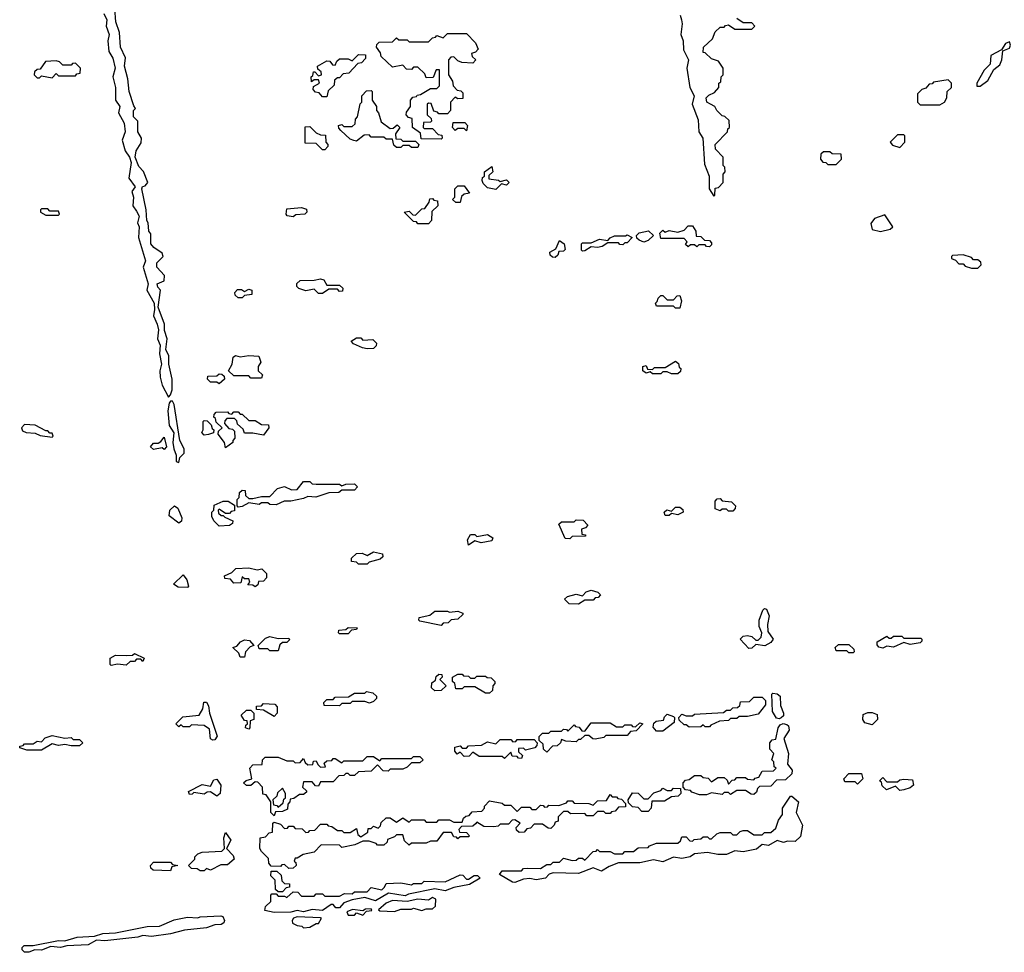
# Model space of a CAD drawing. Extents: x 2769579 to 2883812, y 684207 to 828660.
# Tile 70 of 256: x 2815812 to 2820470, y 692894 to 697305. Entities that reach past the tile are written whole.
import ezdxf

# ---------------------------------------------------------------- set-up
doc = ezdxf.new("R2010")
doc.units = 0

msp = doc.modelspace()

# ---------------------------------------------------------------- linework, layer by layer
at = {"layer": '0CON02XD'}
for points in [[(2816210, 697335), (2816223.8, 697305), (2816220.8, 697275), (2816234.3, 697235), (2816228.8, 697205), (2816233.8, 697155), (2816253, 697123), (2816262.9, 697075), (2816252.5, 697035), (2816264.2, 696985), (2816264.2, 696925), (2816286.2, 696895), (2816278.8, 696865), (2816306.7, 696815), (2816311.2, 696775), (2816296.7, 696735), (2816311.2, 696685), (2816331.2, 696655), (2816339.3, 696629.3), (2816328.8, 696555), (2816357.5, 696515), (2816343, 696493), (2816350, 696465), (2816346.2, 696425), (2816365, 696398.8), (2816376.7, 696375), (2816368.8, 696345), (2816376.2, 696325), (2816374.1, 696274.1), (2816406.7, 696165), (2816396.2, 696135), (2816420, 696055), (2816413.8, 696025), (2816447.5, 695965), (2816450, 695935), (2816444, 695905), (2816462.5, 695865), (2816467.7, 695837.7), (2816464.2, 695795), (2816476.7, 695765), (2816472.5, 695725), (2816482, 695675), (2816474.3, 695645), (2816476, 695615), (2816486.1, 695576.1), (2816515, 695520), (2816525, 695530), (2816533.3, 695555), (2816533.3, 695605), (2816517.5, 695675), (2816517.5, 695715), (2816502.5, 695745), (2816510, 695795), (2816497.5, 695835), (2816496.7, 695865), (2816466.7, 695945), (2816477.5, 696025), (2816465, 696040), (2816462.5, 696055), (2816495, 696070), (2816497.5, 696095), (2816460, 696135), (2816460, 696155), (2816490, 696185), (2816485, 696200), (2816447, 696227), (2816432.5, 696245), (2816431.7, 696291.7), (2816422.5, 696305), (2816420, 696345), (2816412.5, 696355), (2816410, 696405), (2816390, 696505), (2816393.3, 696516.7), (2816405, 696520), (2816417.5, 696535), (2816397, 696587), (2816375, 696610), (2816357.5, 696655), (2816362.5, 696685), (2816387, 696723), (2816387.5, 696745), (2816370, 696775), (2816370, 696825), (2816350, 696845), (2816350, 696875), (2816360, 696885), (2816351.7, 696898.3), (2816330, 696965), (2816323.3, 697025), (2816307.5, 697085), (2816312.5, 697125), (2816288.8, 697175), (2816283.3, 697245), (2816266.7, 697295), (2816257, 697423)], [(2818935.7, 697325.7), (2818942.5, 697305), (2818945.8, 697285), (2818939.2, 697235), (2818950.8, 697205), (2818953, 697163), (2818976, 697115), (2818968.6, 697075), (2818982.5, 696985), (2819002.9, 696945), (2818992.5, 696905), (2819021.7, 696831.7), (2819024.3, 696775), (2819042.9, 696745), (2819052.3, 696622.3), (2819073.8, 696565), (2819073.3, 696505), (2819095, 696470), (2819100, 696475), (2819101.7, 696508.3), (2819118.3, 696511.7), (2819140, 696535), (2819140, 696575), (2819150, 696585), (2819147, 696607), (2819140, 696615), (2819140, 696655), (2819103, 696693), (2819102.5, 696715), (2819160, 696775), (2819161.7, 696788.3), (2819170, 696795), (2819168.3, 696828.3), (2819147, 696847), (2819135, 696850), (2819110, 696875), (2819100, 696895), (2819080, 696905), (2819063.3, 696915), (2819060, 696935), (2819071.7, 696948.3), (2819099.3, 696960.7), (2819120, 696985), (2819120, 697005), (2819128.3, 697011.7), (2819130, 697035), (2819140, 697045), (2819140, 697075), (2819118.3, 697108.3), (2819085, 697120), (2819055, 697147.5), (2819045, 697150), (2819047.5, 697175), (2819090, 697215), (2819101.7, 697248.3), (2819125, 697270), (2819145, 697270), (2819151.7, 697278.3), (2819165, 697280), (2819195, 697260), (2819275, 697260), (2819290, 697275), (2819275, 697290), (2819235, 697290), (2819205, 697310)], [(2817805, 696740), (2817711.7, 696741.7), (2817708.3, 696768.3), (2817670, 696795), (2817668.3, 696838.3), (2817651.7, 696841.7), (2817640, 696855), (2817641.7, 696868.3), (2817660, 696895), (2817660, 696925), (2817671.7, 696938.3), (2817688.3, 696941.7), (2817691.7, 696948.3), (2817708.3, 696951.7), (2817755, 696980), (2817785, 696980), (2817798.3, 696991.7), (2817798.3, 697068.3), (2817781.7, 697068.3), (2817768.3, 697031.7), (2817735, 697030), (2817728.3, 697048.3), (2817695, 697080), (2817675, 697080), (2817665, 697070), (2817641.7, 697071.7), (2817625, 697090), (2817575, 697080), (2817521.7, 697131.7), (2817518.3, 697148.3), (2817500, 697175), (2817501.7, 697188.3), (2817511.7, 697198.3), (2817575, 697200), (2817595, 697220), (2817605, 697210), (2817645, 697210), (2817655, 697200), (2817745, 697200), (2817765, 697220), (2817778.3, 697221.7), (2817785, 697230), (2817815, 697220), (2817835, 697240), (2817925, 697240), (2817967.5, 697195), (2817980, 697165), (2817968.3, 697151.7), (2817950, 697145), (2817951.7, 697131.7), (2817970, 697115), (2817955, 697100), (2817903, 697103), (2817885, 697110), (2817865, 697130), (2817851.7, 697128.3), (2817840, 697115), (2817840, 697045), (2817860, 697015), (2817861.7, 696991.7), (2817881.7, 696971.7), (2817898.3, 696968.3), (2817908.3, 696958.3), (2817908.3, 696931.7), (2817885, 696930), (2817871.7, 696938.3), (2817850, 696915), (2817850, 696875), (2817835, 696860), (2817795, 696860), (2817788.3, 696868.3), (2817771.7, 696871.7), (2817758.3, 696908.3), (2817745, 696910), (2817740, 696905), (2817740, 696855), (2817758.3, 696838.3), (2817760, 696825), (2817755, 696820), (2817721.7, 696818.3), (2817720, 696795), (2817725, 696790), (2817765, 696790), (2817791.7, 696761.7), (2817808.3, 696758.3), (2817810, 696745), (2817805, 696740)], [(2820340, 696990), (2820355, 696991.2), (2820392.7, 697017.3), (2820421.1, 697068.9), (2820448.1, 697091.9), (2820458, 697115), (2820462.5, 697157.5), (2820495, 697170), (2820500, 697185), (2820495, 697200), (2820475, 697192), (2820457.5, 697162.5), (2820406.2, 697135), (2820403.3, 697095), (2820374, 697066), (2820340, 697005), (2820340, 696990)], [(2817265, 696940), (2817245, 696940), (2817228.3, 696958.3), (2817211.7, 696961.7), (2817200, 696975), (2817201.7, 696988.3), (2817230, 697005), (2817225, 697020), (2817205, 697020), (2817191.7, 697011.7), (2817190, 697035), (2817198.3, 697041.7), (2817201.7, 697058.3), (2817208.3, 697058.3), (2817225, 697040), (2817240, 697045), (2817238.3, 697058.3), (2817221.7, 697071.7), (2817220, 697085), (2817265, 697110), (2817278.3, 697108.3), (2817291.7, 697091.7), (2817305, 697090), (2817311.7, 697108.3), (2817325, 697120), (2817365, 697120), (2817385, 697110), (2817415, 697140), (2817448.3, 697138.3), (2817448.3, 697121.7), (2817428.3, 697101.7), (2817411.7, 697098.3), (2817368.3, 697051.7), (2817341.7, 697048.3), (2817325, 697030), (2817315, 697030), (2817301.7, 697018.3), (2817300, 696995), (2817271.7, 696968.3), (2817265, 696940)], [(2815965, 697030), (2815985, 697050), (2815995, 697040), (2816075, 697040), (2816081.7, 697048.3), (2816098.3, 697051.7), (2816100, 697075), (2816075, 697100), (2816061.7, 697098.3), (2816055, 697090), (2816015, 697090), (2816000, 697105), (2815985, 697110), (2815933, 697107), (2815908.3, 697071.7), (2815895, 697070), (2815881.7, 697058.3), (2815880, 697045), (2815895, 697030), (2815905, 697030), (2815915, 697040), (2815965, 697030)], [(2820071.7, 696901.7), (2820165, 696902.5), (2820187.5, 696915), (2820197.5, 696935), (2820200, 696965), (2820220, 696985), (2820220, 697005), (2820205, 697020), (2820135, 697010), (2820128.3, 697001.7), (2820115, 697000), (2820098.3, 696981.7), (2820080, 696975), (2820060, 696955), (2820060, 696915), (2820071.7, 696901.7)], [(2817695, 696700), (2817665, 696700), (2817655, 696710), (2817625, 696710), (2817615, 696700), (2817595, 696700), (2817581.7, 696711.7), (2817575, 696740), (2817545, 696740), (2817535, 696750), (2817475, 696750), (2817465, 696760), (2817441.7, 696758.3), (2817405, 696730), (2817393, 696733), (2817375, 696740), (2817331.7, 696781.7), (2817321.7, 696791.7), (2817320, 696805), (2817335, 696810), (2817345, 696800), (2817385, 696800), (2817398.3, 696811.7), (2817400, 696835), (2817410, 696845), (2817423, 696907), (2817430, 696915), (2817430, 696945), (2817451.7, 696968.3), (2817475, 696970), (2817480, 696965), (2817480, 696925), (2817500, 696895), (2817500, 696875), (2817510, 696865), (2817521.7, 696821.7), (2817565, 696790), (2817578.3, 696791.7), (2817598.3, 696808.3), (2817610, 696795), (2817590, 696765), (2817591.7, 696741.7), (2817615, 696740), (2817625, 696730), (2817685, 696730), (2817700, 696715), (2817695, 696700)], [(2817255, 696690), (2817245, 696690), (2817215, 696720), (2817161.7, 696721.7), (2817161.7, 696798.3), (2817185, 696800), (2817215, 696770), (2817235, 696760), (2817258.3, 696758.3), (2817260, 696725), (2817270, 696715), (2817270, 696705), (2817255, 696690)], [(2817925, 696780), (2817915, 696790), (2817885, 696790), (2817871.7, 696781.7), (2817860, 696795), (2817861.7, 696818.3), (2817918.3, 696818.3), (2817930, 696805), (2817925, 696780)], [(2819975, 696700), (2820000, 696725), (2820000, 696755), (2819995, 696760), (2819965, 696760), (2819930, 696725), (2819941.7, 696711.7), (2819975, 696700)], [(2819675, 696620), (2819700, 696645), (2819698.3, 696668.3), (2819655, 696670), (2819645, 696680), (2819615, 696680), (2819601.7, 696668.3), (2819600, 696645), (2819611.7, 696631.7), (2819625, 696630), (2819635, 696620), (2819675, 696620)], [(2818065, 696502.5), (2818025, 696510), (2818005, 696530), (2818000, 696545), (2818001.7, 696558.3), (2818010, 696565), (2818010, 696585), (2818045, 696610), (2818050, 696585), (2818031.7, 696568.3), (2818031.7, 696551.7), (2818076.4, 696546.4), (2818085, 696540), (2818115, 696547.5), (2818127.5, 696535), (2818115, 696522.5), (2818091.7, 696528.3), (2818065, 696502.5)], [(2817895, 696440), (2817875, 696440), (2817860, 696455), (2817870, 696465), (2817870, 696505), (2817885, 696520), (2817915, 696520), (2817940, 696485), (2817915, 696480), (2817901.7, 696468.3), (2817895, 696440)], [(2817745, 696340), (2817695, 696340), (2817688.3, 696348.3), (2817675, 696350), (2817630, 696395), (2817655, 696400), (2817671.7, 696381.7), (2817685, 696380), (2817715, 696410), (2817728.3, 696411.7), (2817748.3, 696441.7), (2817751.7, 696458.3), (2817765, 696460), (2817771.7, 696451.7), (2817788.3, 696448.3), (2817790, 696425), (2817761.7, 696398.3), (2817760, 696355), (2817745, 696340)], [(2815995, 696380), (2816000, 696385), (2815995, 696400), (2815955, 696400), (2815945, 696410), (2815915, 696410), (2815910, 696405), (2815910, 696395), (2815935, 696380), (2815995, 696380)], [(2817105, 696372.5), (2817077, 696377), (2817072.5, 696385), (2817075, 696410), (2817145, 696417.5), (2817168.3, 696408.3), (2817170, 696395), (2817160, 696385), (2817118.3, 696381.7), (2817105, 696372.5)], [(2819885, 696302.5), (2819930, 696315), (2819942.5, 696325), (2819905, 696382.5), (2819855.6, 696364.4), (2819838.8, 696341.2), (2819845, 696313.3), (2819885, 696302.5)], [(2819075, 696230), (2819061.7, 696231.7), (2819055, 696240), (2819025, 696240), (2819015, 696230), (2819005, 696240), (2818985, 696240), (2818975, 696230), (2818961.7, 696241.7), (2818970, 696255), (2818955, 696270), (2818845, 696270), (2818840, 696295), (2818855, 696310), (2818865, 696300), (2818885, 696307.5), (2818925, 696300), (2818955, 696310), (2818975, 696330), (2818995, 696330), (2819010, 696305), (2819011.7, 696281.7), (2819035, 696280), (2819051.7, 696261.7), (2819075, 696260), (2819085, 696250), (2819085, 696240), (2819075, 696230)], [(2818475, 696210), (2818470, 696215), (2818470, 696245), (2818475, 696250), (2818515, 696250), (2818555, 696267.5), (2818595, 696260), (2818605, 696272.5), (2818625, 696282.5), (2818677.5, 696282.5), (2818685, 696287.5), (2818710, 696275), (2818685, 696250), (2818675, 696250), (2818665, 696240), (2818651.7, 696241.7), (2818645, 696250), (2818595, 696250), (2818567, 696233), (2818545, 696227.5), (2818515, 696230), (2818485, 696212.5), (2818475, 696210)], [(2818765, 696252.5), (2818741.7, 696261.7), (2818731.7, 696271.7), (2818730, 696285), (2818743, 696297), (2818787, 696307), (2818810, 696285), (2818785, 696260), (2818765, 696252.5)], [(2818345, 696180), (2818331.7, 696181.7), (2818321.7, 696191.7), (2818320, 696205), (2818348.3, 696221.7), (2818365, 696260), (2818387.5, 696245), (2818391.7, 696218.3), (2818385, 696210), (2818361.7, 696208.3), (2818358.3, 696191.7), (2818345, 696180)], [(2820345, 696130), (2820360, 696145), (2820358.3, 696158.3), (2820345, 696170), (2820325, 696170), (2820315, 696180), (2820275, 696192.5), (2820225, 696190), (2820220, 696185), (2820220, 696175), (2820238.3, 696168.3), (2820255, 696150), (2820275, 696150), (2820285, 696140), (2820315, 696130), (2820345, 696130)], [(2817245, 696010), (2817225, 696010), (2817205, 696030), (2817165, 696022.5), (2817133, 696033), (2817123, 696043), (2817123, 696057), (2817138.3, 696071.7), (2817205, 696072.5), (2817235, 696080), (2817250, 696075), (2817265, 696050), (2817325, 696050), (2817340, 696035), (2817338.3, 696021.7), (2817325, 696020), (2817315, 696030), (2817275, 696030), (2817245, 696010)], [(2816865, 695990), (2816845, 695990), (2816831.7, 696001.7), (2816830, 696015), (2816841.7, 696028.3), (2816861.7, 696028.3), (2816875, 696020), (2816895, 696030), (2816910, 696025), (2816910, 696005), (2816875, 696000), (2816865, 695990)], [(2818935, 695940), (2818915, 695940), (2818905, 695950), (2818825, 695950), (2818820, 695965), (2818828.3, 695971.7), (2818831.7, 695988.3), (2818845, 696000), (2818855, 696000), (2818875, 695980), (2818905, 695980), (2818921.7, 695998.3), (2818935, 696000), (2818942.5, 695975), (2818935, 695940)], [(2817455, 695747.5), (2817433, 695753), (2817391.7, 695771.7), (2817380, 695785), (2817405, 695800), (2817425, 695800), (2817435, 695790), (2817481.7, 695791.7), (2817500, 695775), (2817498.3, 695761.7), (2817485, 695750), (2817455, 695747.5)], [(2816955, 695610), (2816905, 695610), (2816895, 695620), (2816825, 695620), (2816800, 695645), (2816817.5, 695675), (2816821.7, 695708.3), (2816832.5, 695717.5), (2816855, 695710), (2816895, 695717.5), (2816943, 695713), (2816952.5, 695685), (2816940, 695665), (2816940, 695645), (2816960, 695625), (2816955, 695610)], [(2818925, 695630), (2818895, 695630), (2818875, 695640), (2818855, 695640), (2818845, 695630), (2818805, 695630), (2818795, 695640), (2818775, 695632.5), (2818760, 695645), (2818760, 695665), (2818775, 695670), (2818781.7, 695651.7), (2818805, 695650), (2818815, 695660), (2818865, 695660), (2818915, 695690), (2818928.3, 695678.3), (2818931.7, 695661.7), (2818940, 695655), (2818938.3, 695641.7), (2818925, 695630)], [(2816755, 695582.5), (2816745, 695590), (2816715, 695590), (2816700, 695605), (2816701.7, 695618.3), (2816745, 695620), (2816755, 695630), (2816768.3, 695628.3), (2816778.3, 695618.3), (2816780, 695605), (2816755, 695582.5)], [(2816565, 695210), (2816570, 695235), (2816590, 695255), (2816590, 695275), (2816570, 695315), (2816542.5, 695485), (2816535, 695500), (2816525, 695500), (2816518.3, 695491.7), (2816512, 695455), (2816518.8, 695385), (2816541.2, 695351.2), (2816536.2, 695305), (2816540.8, 695275), (2816552.5, 695245), (2816552.5, 695215), (2816565, 695210)], [(2816785, 695280), (2816780, 695305), (2816750, 695345), (2816751.7, 695358.3), (2816770, 695375), (2816741.7, 695401.7), (2816738.3, 695418.3), (2816730, 695425), (2816731.7, 695438.3), (2816741.7, 695448.3), (2816795, 695450), (2816801.7, 695441.7), (2816815, 695440), (2816825, 695450), (2816845, 695450), (2816855, 695440), (2816865, 695440), (2816895, 695410), (2816925, 695410), (2816955, 695390), (2816988.3, 695388.3), (2816990, 695375), (2816965, 695340), (2816915, 695350), (2816875, 695350), (2816868.3, 695368.3), (2816841.7, 695391.7), (2816838.3, 695408.3), (2816828.3, 695418.3), (2816791.7, 695418.3), (2816781.7, 695408.3), (2816780, 695395), (2816801.7, 695371.7), (2816818.3, 695368.3), (2816828.3, 695358.3), (2816830, 695325), (2816820, 695315), (2816820, 695305), (2816785, 695280)], [(2816685, 695340), (2816673, 695353), (2816680, 695365), (2816680, 695405), (2816685, 695410), (2816698.3, 695408.3), (2816718.3, 695388.3), (2816721.7, 695371.7), (2816730, 695365), (2816728.3, 695351.7), (2816705, 695342.5), (2816685, 695340)], [(2815965, 695330), (2815970, 695335), (2815965, 695350), (2815955, 695350), (2815945, 695360), (2815935, 695360), (2815885, 695387.5), (2815835, 695390), (2815820, 695375), (2815825, 695360), (2815843, 695353), (2815885, 695350), (2815908.3, 695338.3), (2815965, 695330)], [(2816495, 695272.5), (2816485, 695280), (2816445, 695272.5), (2816430, 695285), (2816445, 695302.5), (2816467.5, 695302.5), (2816480, 695310), (2816495, 695330), (2816506.2, 695285), (2816495, 695272.5)], [(2816845, 695000), (2816840, 695005), (2816840, 695035), (2816850, 695045), (2816851.7, 695068.3), (2816865, 695080), (2816878.3, 695078.3), (2816880, 695055), (2816895, 695040), (2816915, 695040), (2816955, 695050), (2816995, 695050), (2817031.7, 695088.3), (2817065, 695097.5), (2817098.3, 695081.7), (2817125, 695082.5), (2817155, 695120), (2817185, 695120), (2817195, 695110), (2817215, 695107.5), (2817325, 695107.5), (2817335, 695100), (2817355, 695107.5), (2817395, 695110), (2817410, 695095), (2817395, 695080), (2817335, 695080), (2817321.7, 695068.3), (2817275, 695067.5), (2817213, 695047), (2817175, 695050), (2817155, 695040), (2817095, 695027.5), (2817063, 695027), (2817025, 695010), (2816995, 695012.5), (2816985, 695020), (2816955, 695020), (2816945, 695012.5), (2816895, 695020), (2816865, 695002.5), (2816845, 695000)], [(2816755, 694910), (2816730, 694935), (2816720, 694955), (2816720, 694975), (2816730, 694985), (2816731.7, 695008.3), (2816775, 695027.5), (2816797.5, 695027.5), (2816828.3, 695008.3), (2816828.3, 694981.7), (2816811.7, 694978.3), (2816805, 694970), (2816785, 694970), (2816755, 694990), (2816750, 694985), (2816751.7, 694971.7), (2816765, 694960), (2816775, 694960), (2816781.7, 694951.7), (2816820, 694935), (2816818.3, 694921.7), (2816805, 694912.5), (2816755, 694910)], [(2819185, 694980), (2819165, 694980), (2819155, 694990), (2819135, 694990), (2819125, 694982.5), (2819101.7, 694991.7), (2819101.7, 695028.3), (2819111.7, 695038.3), (2819125, 695040), (2819135, 695030), (2819180, 695025), (2819197.5, 695005), (2819197, 694993), (2819185, 694980)], [(2816565, 694923.8), (2816518.3, 694958.3), (2816522.5, 694985), (2816543.6, 695006.4), (2816560, 694995), (2816578.3, 694948.3), (2816577, 694933), (2816565, 694923.8)], [(2818885, 694960), (2818865, 694960), (2818860, 694975), (2818873, 694987), (2818895, 694980), (2818915, 695000), (2818935, 695000), (2818948.3, 694988.3), (2818950, 694975), (2818925, 694962.5), (2818895, 694970), (2818885, 694960)], [(2818415, 694850), (2818391.7, 694851.7), (2818361.7, 694918.3), (2818375, 694930), (2818435, 694930), (2818445, 694940), (2818478.3, 694938.3), (2818500, 694915), (2818488.3, 694901.7), (2818470, 694895), (2818471.7, 694871.7), (2818488.3, 694868.3), (2818488.3, 694861.7), (2818425, 694860), (2818415, 694850)], [(2817935, 694820), (2817930, 694845), (2817945, 694870), (2817965, 694870), (2817975, 694860), (2818025, 694870), (2818050, 694855), (2818045, 694840), (2817995, 694830), (2817965, 694840), (2817935, 694820)], [(2817455, 694730), (2817415, 694730), (2817405, 694740), (2817381.7, 694741.7), (2817381.7, 694758.3), (2817405, 694780), (2817431.7, 694781.7), (2817455, 694770), (2817485, 694787.5), (2817528.3, 694778.3), (2817530, 694765), (2817517, 694753), (2817465, 694740), (2817455, 694730)], [(2816925, 694622.5), (2816915, 694630), (2816891.7, 694631.7), (2816900, 694645), (2816895, 694660), (2816875, 694660), (2816865, 694670), (2816858.3, 694641.7), (2816825, 694640), (2816808.3, 694658.3), (2816781.7, 694661.7), (2816780, 694675), (2816815, 694690), (2816835, 694710), (2816895, 694712.5), (2816935, 694702.5), (2816957, 694707), (2816980, 694685), (2816980, 694665), (2816965, 694650), (2816941.7, 694648.3), (2816938.3, 694631.7), (2816925, 694622.5)], [(2816605, 694620), (2816560.7, 694620.7), (2816540, 694635), (2816585, 694680), (2816602.5, 694655), (2816610, 694625), (2816605, 694620)], [(2818455, 694540), (2818411.7, 694541.7), (2818390, 694565), (2818403, 694577), (2818445, 694587.5), (2818475, 694580), (2818491.2, 694598.8), (2818515, 694606.7), (2818547, 694597), (2818560, 694585), (2818548.3, 694571.7), (2818535, 694570), (2818525, 694560), (2818485, 694560), (2818455, 694540)], [(2819261.7, 694331.7), (2819220, 694375), (2819235, 694390), (2819255, 694392.5), (2819275, 694387.5), (2819295, 694370), (2819305, 694370), (2819320, 694385), (2819322.5, 694405), (2819310, 694435), (2819310, 694465), (2819327.5, 694512.5), (2819335, 694520), (2819345, 694517.5), (2819358, 694485), (2819350, 694445), (2819350.7, 694410.7), (2819376.2, 694375), (2819365, 694360), (2819337, 694343), (2819295, 694350), (2819275, 694332.5), (2819261.7, 694331.7)], [(2817805, 694440), (2817705, 694460), (2817700, 694465), (2817701.7, 694478.3), (2817751.7, 694488.3), (2817775, 694507.5), (2817835, 694507.5), (2817845, 694502.5), (2817885, 694507.5), (2817908.3, 694498.3), (2817908.3, 694491.7), (2817885, 694470), (2817853, 694467), (2817838.3, 694451.7), (2817815, 694450), (2817805, 694440)], [(2817365, 694400), (2817325, 694400), (2817320, 694405), (2817321.7, 694418.3), (2817355, 694420), (2817365, 694430), (2817408.3, 694428.3), (2817405, 694420), (2817381.7, 694418.3), (2817365, 694400)], [(2816875, 694290), (2816855, 694290), (2816848.3, 694308.3), (2816820, 694335), (2816838.3, 694341.7), (2816857, 694363), (2816875, 694372.5), (2816898.3, 694368.3), (2816920, 694345), (2816901.7, 694338.3), (2816880, 694315), (2816875, 694290)], [(2817035, 694320), (2816995, 694320), (2816985, 694330), (2816945, 694330), (2816940, 694345), (2816975, 694380), (2816995, 694387.5), (2817035, 694377.5), (2817085, 694380), (2817088.3, 694371.7), (2817075, 694360), (2817055, 694360), (2817041.7, 694348.3), (2817035, 694320)], [(2819895, 694332.5), (2819877, 694337), (2819868.3, 694348.3), (2819868.3, 694361.7), (2819915, 694390), (2819925, 694380), (2819935, 694380), (2819945, 694390), (2819985, 694390), (2819995, 694380), (2820075, 694380), (2820080, 694375), (2820080, 694365), (2820071.7, 694358.3), (2820025, 694350), (2819995, 694360), (2819945, 694336.7), (2819915, 694342.5), (2819895, 694332.5)], [(2819755, 694310), (2819735, 694310), (2819725, 694320), (2819675, 694320), (2819670, 694335), (2819685, 694350), (2819735, 694350), (2819758.3, 694328.3), (2819760, 694315), (2819755, 694310)], [(2816245, 694250), (2816240, 694255), (2816240, 694285), (2816265, 694300), (2816315, 694297.5), (2816345, 694300), (2816355, 694307.5), (2816400, 694285), (2816395, 694270), (2816385, 694280), (2816365, 694280), (2816355, 694270), (2816335, 694270), (2816315, 694252.5), (2816275, 694257.5), (2816245, 694250)], [(2817775, 694130), (2817760, 694145), (2817761.7, 694168.3), (2817778.3, 694181.7), (2817781.7, 694198.3), (2817795, 694210), (2817808.3, 694208.3), (2817810, 694195), (2817800, 694185), (2817830, 694155), (2817805, 694132.5), (2817775, 694130)], [(2818035, 694120), (2818015, 694120), (2817965, 694150), (2817915, 694150), (2817905, 694140), (2817875, 694140), (2817870, 694165), (2817860, 694175), (2817860, 694195), (2817885, 694210), (2817905, 694210), (2817911.7, 694201.7), (2817935, 694200), (2817945, 694190), (2817965, 694190), (2817975, 694200), (2818015, 694200), (2818023, 694193), (2818041.7, 694191.7), (2818060, 694175), (2818060, 694165), (2818050, 694155), (2818048.3, 694131.7), (2818035, 694120)], [(2817325, 694060), (2817251.7, 694061.7), (2817250, 694075), (2817265, 694090), (2817295, 694090), (2817305, 694100), (2817367.5, 694102.5), (2817395, 694120), (2817445, 694120), (2817452.5, 694127.5), (2817481.7, 694121.7), (2817500, 694105), (2817500, 694095), (2817485, 694080), (2817467, 694073), (2817445, 694080), (2817385, 694080), (2817375, 694070), (2817335, 694070), (2817325, 694060)], [(2818978.3, 693958.3), (2818965, 693970), (2818955, 693970), (2818931.7, 693991.7), (2818930, 694005), (2818945, 694020), (2818965, 694012.5), (2818995, 694012.5), (2819005, 694020), (2819141.7, 694028.3), (2819155, 694040), (2819175, 694040), (2819185, 694050), (2819208.3, 694051.7), (2819218.3, 694061.7), (2819221.7, 694078.3), (2819265, 694080), (2819285, 694100), (2819325, 694100), (2819340, 694085), (2819340, 694065), (2819305, 694020), (2819255, 694010), (2819215, 694010), (2819205, 694000), (2819175, 694000), (2819165, 693990), (2819123, 693987), (2819081.7, 693968.3), (2819075, 693960), (2819055, 693960), (2819045, 693970), (2819035, 693960), (2818978.3, 693958.3)], [(2819405, 693997.5), (2819391.7, 694001.7), (2819373, 694033), (2819370, 694115), (2819375, 694120), (2819395, 694116.7), (2819410, 694105), (2819411.7, 694061.7), (2819426, 694025), (2819425, 694012.5), (2819415, 694002.5), (2819405, 693997.5)], [(2816725, 693896.7), (2816713.8, 693903.8), (2816709.5, 693949.6), (2816685, 693967.5), (2816625, 693970), (2816615, 693960), (2816585, 693960), (2816575, 693970), (2816565, 693960), (2816550, 693975), (2816583, 694007), (2816660, 694015), (2816677.5, 694045), (2816683, 694077), (2816695, 694077.5), (2816705, 694060), (2816710, 694025), (2816745.5, 693915.5), (2816735, 693898.8), (2816725, 693896.7)], [(2817015, 694010), (2816965, 694040), (2816931.7, 694041.7), (2816931.7, 694058.3), (2816955, 694060), (2816965, 694070), (2817018.3, 694068.3), (2817030, 694055), (2817030, 694025), (2817015, 694010)], [(2816895, 693950), (2816880, 693955), (2816881.7, 693968.3), (2816890, 693975), (2816888.3, 693988.3), (2816875, 693990), (2816860, 694015), (2816885, 694040), (2816905, 694040), (2816920, 694025), (2816920, 693995), (2816901.7, 693988.3), (2816900, 693955), (2816895, 693950)], [(2818855, 693940), (2818825, 693940), (2818808.3, 693958.3), (2818811.7, 693978.3), (2818823, 693987), (2818858.3, 693991.7), (2818861.7, 694008.3), (2818875, 694020), (2818905, 694010), (2818910, 694005), (2818908.3, 693981.7), (2818855, 693940)], [(2819845, 693970), (2819810, 693980), (2819800, 693995), (2819801.7, 694018.3), (2819825, 694027.5), (2819845, 694027.5), (2819868.3, 694018.3), (2819870, 693995), (2819845, 693970)], [(2818305, 693840), (2818290, 693855), (2818288.3, 693878.3), (2818270, 693895), (2818270, 693915), (2818285, 693930), (2818315, 693930), (2818325, 693940), (2818375, 693940), (2818385, 693950), (2818398.3, 693948.3), (2818405, 693940), (2818435, 693970), (2818441.7, 693961.7), (2818458.3, 693958.3), (2818471.7, 693941.7), (2818485, 693940), (2818515, 693980), (2818605, 693980), (2818635, 693960), (2818665, 693960), (2818675, 693970), (2818705, 693970), (2818711.7, 693961.7), (2818725, 693960), (2818745, 693980), (2818760, 693975), (2818728.3, 693941.7), (2818701.7, 693938.3), (2818685, 693920), (2818585, 693920), (2818575, 693910), (2818535, 693902.5), (2818523, 693903), (2818505, 693920), (2818485, 693920), (2818465, 693900), (2818455, 693900), (2818445, 693890), (2818395, 693892.5), (2818375, 693900), (2818370, 693885), (2818355, 693870), (2818331.7, 693868.3), (2818305, 693840)], [(2819061.7, 693638.3), (2819028.3, 693638.3), (2818991.7, 693651.7), (2818985, 693660), (2818961.7, 693661.7), (2818950, 693675), (2818950, 693695), (2818961.7, 693708.3), (2818978.3, 693711.7), (2819005, 693730), (2819035, 693730), (2819045, 693720), (2819068.3, 693718.3), (2819085, 693700), (2819115, 693720), (2819145, 693720), (2819158.3, 693708.3), (2819165, 693690), (2819181.7, 693708.3), (2819195, 693710), (2819205, 693720), (2819245, 693720), (2819255, 693712.5), (2819285, 693710), (2819291.7, 693718.3), (2819308.3, 693721.7), (2819325, 693750), (2819378.3, 693751.7), (2819390, 693765), (2819381.7, 693771.7), (2819380, 693795), (2819370, 693805), (2819380, 693835), (2819360, 693855), (2819360, 693885), (2819371.7, 693898.3), (2819388.3, 693901.7), (2819400, 693955), (2819410, 693970), (2819423.3, 693976.7), (2819441.7, 693971.7), (2819448.8, 693965), (2819452, 693945), (2819427.5, 693905), (2819448.8, 693835), (2819443.6, 693783.6), (2819466, 693755), (2819465, 693737.5), (2819435, 693710), (2819391.7, 693708.3), (2819365, 693680), (2819311.7, 693678.3), (2819301.7, 693668.3), (2819298.3, 693651.7), (2819285, 693640), (2819271.7, 693641.7), (2819245, 693660), (2819205, 693660), (2819175, 693640), (2819165, 693650), (2819145, 693650), (2819135, 693640), (2819085, 693647.5), (2819061.7, 693638.3)], [(2815915, 693850), (2815845, 693850), (2815811.7, 693861.7), (2815811.7, 693868.3), (2815828.3, 693871.7), (2815835, 693880), (2815875, 693880), (2815895, 693892.5), (2815915, 693890), (2815931.7, 693908.3), (2815965, 693920), (2816025, 693907.5), (2816055, 693910), (2816065, 693900), (2816095, 693900), (2816110, 693885), (2816095, 693870), (2816055, 693870), (2816025, 693877.5), (2815995, 693872.5), (2815965, 693880), (2815915, 693850)], [(2818185, 693810), (2818171.7, 693811.7), (2818165, 693820), (2818141.7, 693821.7), (2818135, 693840), (2818105, 693810), (2818095, 693820), (2817985, 693820), (2817955, 693840), (2817938.3, 693821.7), (2817915, 693820), (2817895, 693840), (2817881.7, 693831.7), (2817870, 693845), (2817870, 693865), (2817895, 693870), (2817905, 693860), (2817925, 693860), (2817935, 693870), (2817997, 693873), (2818025, 693890), (2818065, 693880), (2818085, 693900), (2818135, 693900), (2818145, 693890), (2818158.3, 693891.7), (2818165, 693900), (2818245, 693900), (2818260, 693885), (2818258.3, 693871.7), (2818248.3, 693861.7), (2818205, 693850), (2818195, 693860), (2818171.7, 693858.3), (2818171.7, 693841.7), (2818190, 693825), (2818185, 693810)], [(2817015, 693540), (2817000, 693555), (2817000, 693605), (2816978.3, 693638.3), (2816961.7, 693641.7), (2816960, 693675), (2816938.3, 693698.3), (2816925, 693700), (2816905, 693682.5), (2816885, 693682.5), (2816870, 693695), (2816883, 693707), (2816910, 693715), (2816900, 693765), (2816915, 693780), (2816958.3, 693781.7), (2816960, 693805), (2816973, 693817), (2817035, 693817.5), (2817075, 693800), (2817105, 693800), (2817115, 693790), (2817138.3, 693791.7), (2817155, 693810), (2817161.7, 693791.7), (2817175, 693780), (2817198.3, 693781.7), (2817201.7, 693798.3), (2817215, 693800), (2817221.7, 693781.7), (2817235, 693770), (2817258.3, 693771.7), (2817251.7, 693788.3), (2817265, 693800), (2817288.3, 693801.7), (2817295, 693810), (2817305, 693810), (2817335, 693790), (2817345, 693800), (2817435, 693800), (2817455, 693820), (2817485, 693820), (2817515, 693800), (2817525, 693810), (2817665, 693810), (2817675, 693820), (2817705, 693820), (2817720, 693805), (2817705, 693790), (2817665, 693790), (2817645, 693770), (2817625, 693760), (2817565, 693760), (2817555, 693750), (2817531.7, 693751.7), (2817505, 693780), (2817475, 693750), (2817415, 693747.5), (2817395, 693730), (2817375, 693730), (2817365, 693740), (2817355, 693740), (2817345, 693730), (2817321.7, 693728.3), (2817295, 693700), (2817235, 693700), (2817225, 693680), (2817211.7, 693681.7), (2817195, 693700), (2817155, 693700), (2817150, 693675), (2817168.3, 693658.3), (2817168.3, 693651.7), (2817155, 693640), (2817135, 693640), (2817108.3, 693621.7), (2817091.7, 693618.3), (2817090, 693605), (2817080, 693595), (2817078.3, 693571.7), (2817055, 693560), (2817021.7, 693558.3), (2817015, 693540)], [(2819775, 693690), (2819765, 693700), (2819715, 693700), (2819710, 693715), (2819735, 693740), (2819795, 693740), (2819800, 693715), (2819775, 693690)], [(2819975, 693660), (2819955, 693680), (2819913, 693663), (2819891.7, 693681.7), (2819888.3, 693698.3), (2819880, 693705), (2819895, 693720), (2819915, 693700), (2819965, 693700), (2819975, 693710), (2819995, 693712.5), (2820035, 693710), (2820040, 693685), (2820025, 693672.5), (2819995, 693662.5), (2819975, 693660)], [(2816745, 693632.5), (2816715, 693652.5), (2816698.3, 693651.7), (2816685, 693642.5), (2816635, 693650), (2816628.3, 693641.7), (2816615, 693640), (2816610, 693655), (2816675, 693687.5), (2816715, 693680), (2816730, 693710), (2816745, 693712.5), (2816763.8, 693685), (2816760, 693645), (2816745, 693632.5)], [(2817085, 693290), (2817065, 693310), (2817051.7, 693308.3), (2817045, 693300), (2817001.7, 693301.7), (2816990, 693315), (2816988.3, 693338.3), (2816955, 693370), (2816947.5, 693385), (2816950, 693435), (2816975, 693440), (2816991.7, 693458.3), (2817008.3, 693461.7), (2817010, 693505), (2817015, 693510), (2817045, 693500), (2817065, 693480), (2817078.3, 693481.7), (2817085, 693490), (2817105, 693490), (2817115, 693480), (2817148.3, 693478.3), (2817165, 693460), (2817178.3, 693461.7), (2817185, 693470), (2817208.3, 693471.7), (2817235, 693500), (2817265, 693500), (2817271.7, 693491.7), (2817288.3, 693488.3), (2817315, 693470), (2817335, 693470), (2817345, 693460), (2817375, 693460), (2817405, 693480), (2817411.7, 693451.7), (2817425, 693440), (2817458.3, 693461.7), (2817460, 693480), (2817475, 693480), (2817485, 693490), (2817508.3, 693481.7), (2817518.3, 693491.7), (2817521.7, 693508.3), (2817545, 693530), (2817565, 693530), (2817595, 693510), (2817625, 693530), (2817655, 693510), (2817665, 693520), (2817725, 693520), (2817735, 693510), (2817785, 693510), (2817795, 693520), (2817845, 693520), (2817865, 693510), (2817905, 693510), (2817911.7, 693528.3), (2817921.7, 693538.3), (2817938.3, 693541.7), (2817951.7, 693558.3), (2817998.3, 693561.7), (2818010, 693575), (2818010, 693585), (2818035, 693610), (2818095, 693600), (2818105, 693590), (2818135, 693590), (2818165, 693560), (2818185, 693580), (2818225, 693580), (2818235, 693570), (2818255, 693570), (2818275, 693590), (2818288.3, 693588.3), (2818295, 693580), (2818308.3, 693581.7), (2818315, 693590), (2818361.7, 693588.3), (2818398.3, 693601.7), (2818405, 693610), (2818425, 693610), (2818435, 693600), (2818505, 693597.5), (2818525, 693590), (2818545, 693610), (2818588.3, 693611.7), (2818605, 693640), (2818615, 693630), (2818635, 693630), (2818641.7, 693621.7), (2818658.3, 693618.3), (2818678.3, 693598.3), (2818678.3, 693581.7), (2818645, 693580), (2818628.3, 693561.7), (2818611.7, 693558.3), (2818605, 693550), (2818585, 693550), (2818575, 693560), (2818545, 693560), (2818525, 693540), (2818495, 693540), (2818485, 693550), (2818418.3, 693548.3), (2818405, 693560), (2818385, 693560), (2818360, 693535), (2818360, 693515), (2818345, 693510), (2818340, 693495), (2818325, 693480), (2818311.7, 693481.7), (2818285, 693500), (2818245, 693500), (2818228.3, 693481.7), (2818211.7, 693478.3), (2818198.3, 693461.7), (2818175, 693460), (2818161.7, 693471.7), (2818160, 693485), (2818180, 693505), (2818155, 693520), (2818141.7, 693518.3), (2818125, 693500), (2818085, 693500), (2818075, 693490), (2818055, 693487.5), (2818008.3, 693488.3), (2817975, 693510), (2817968.3, 693501.7), (2817955, 693490), (2817901.7, 693488.3), (2817890, 693475), (2817891.7, 693461.7), (2817925, 693460), (2817940, 693445), (2817935, 693440), (2817895, 693440), (2817885, 693430), (2817878.3, 693438.3), (2817865, 693440), (2817855, 693460), (2817815, 693460), (2817785, 693420), (2817755, 693420), (2817735, 693410), (2817665, 693410), (2817655, 693400), (2817631.7, 693421.7), (2817625, 693450), (2817595, 693450), (2817585, 693440), (2817551.7, 693428.3), (2817550, 693415), (2817535, 693400), (2817505, 693400), (2817498.3, 693408.3), (2817465, 693420), (2817435, 693420), (2817397, 693403), (2817335, 693390), (2817325, 693400), (2817238.3, 693401.7), (2817205, 693367.5), (2817153, 693357), (2817125, 693340), (2817115, 693340), (2817110, 693325), (2817118.3, 693318.3), (2817120, 693305), (2817105, 693292.5), (2817085, 693290)], [(2817035, 693580), (2817058.3, 693601.7), (2817061.7, 693618.3), (2817070, 693625), (2817070, 693645), (2817055, 693670), (2817031.7, 693648.3), (2817028.3, 693631.7), (2817010, 693615), (2817011.7, 693591.7), (2817028.3, 693588.3), (2817035, 693580)], [(2818155, 693224.2), (2818142.5, 693225), (2818081.7, 693261.7), (2818095, 693280), (2818185, 693280), (2818195, 693290), (2818215, 693292.5), (2818275, 693290), (2818305, 693310), (2818325, 693310), (2818335, 693320), (2818365, 693320), (2818385, 693340), (2818425, 693327.5), (2818445, 693330), (2818455, 693340), (2818475, 693340), (2818485, 693330), (2818525, 693370), (2818538.3, 693371.7), (2818545, 693380), (2818555, 693370), (2818605, 693370), (2818625, 693360), (2818665, 693360), (2818675, 693370), (2818715, 693370), (2818738.3, 693388.3), (2818785, 693390), (2818791.7, 693398.3), (2818825, 693410), (2818925, 693410), (2818938.3, 693421.7), (2818945, 693440), (2818965, 693440), (2818981.7, 693421.7), (2818995, 693420), (2819002.5, 693427.5), (2819035, 693430), (2819045, 693440), (2819065, 693440), (2819075, 693430), (2819085, 693430), (2819110, 693455), (2819125, 693460), (2819175, 693460), (2819185, 693450), (2819205, 693450), (2819220, 693465), (2819235, 693470), (2819255, 693470), (2819285, 693450), (2819325, 693450), (2819335, 693460), (2819365, 693460), (2819388.3, 693481.7), (2819401.7, 693518.3), (2819420, 693545), (2819420, 693575), (2819458.3, 693631.7), (2819465, 693632.5), (2819496, 693605), (2819486, 693555), (2819515.6, 693495), (2819505, 693442.5), (2819481.2, 693418.8), (2819445, 693420), (2819425, 693414), (2819395, 693423.3), (2819355, 693398.8), (2819325, 693403.3), (2819297.9, 693382.1), (2819235, 693369.2), (2819195, 693374), (2819155, 693356), (2819115, 693356.7), (2819065, 693366.7), (2819005, 693360), (2818983.9, 693346.1), (2818945, 693338), (2818905, 693343.8), (2818855, 693322.5), (2818810.7, 693330.7), (2818745, 693316.7), (2818645, 693317.5), (2818600, 693300), (2818565, 693278), (2818525, 693293.8), (2818455, 693266), (2818335, 693270), (2818316.2, 693263.8), (2818300, 693245), (2818255, 693236.2), (2818225, 693243.8), (2818195, 693240), (2818155, 693224.2)], [(2818785, 693560), (2818755, 693560), (2818738.3, 693578.3), (2818711.7, 693581.7), (2818691.7, 693601.7), (2818690, 693615), (2818711.7, 693648.3), (2818737, 693647), (2818765, 693620), (2818785, 693620), (2818811.7, 693648.3), (2818845, 693660), (2818855, 693670), (2818875, 693660), (2818895, 693660), (2818905, 693670), (2818938.3, 693668.3), (2818940, 693645), (2818927, 693633), (2818895, 693630), (2818861.7, 693608.3), (2818801.7, 693608.3), (2818800, 693575), (2818785, 693560)], [(2816685, 693280), (2816665, 693280), (2816651.7, 693288.3), (2816625, 693290), (2816610, 693305), (2816640, 693335), (2816640, 693345), (2816655, 693360), (2816675, 693367.5), (2816768.3, 693371.7), (2816780, 693385), (2816777.5, 693435), (2816785, 693460), (2816810, 693425), (2816790, 693385), (2816822.3, 693352.3), (2816825.6, 693334.4), (2816795, 693307.5), (2816763, 693307), (2816715, 693282.5), (2816695, 693290), (2816685, 693280)], [(2816525, 693280), (2816443, 693283), (2816431.7, 693291.7), (2816430, 693305), (2816445, 693320), (2816525, 693320), (2816535, 693310), (2816560, 693305), (2816531.7, 693298.3), (2816525, 693280)], [(2817015, 693082.5), (2816971.7, 693091.7), (2816975, 693110), (2817000, 693135), (2817000, 693165), (2817005, 693170), (2817025, 693170), (2817035, 693160), (2817065, 693160), (2817075, 693152.5), (2817105, 693180), (2817128.3, 693178.3), (2817145, 693160), (2817205, 693160), (2817215, 693170), (2817245, 693170), (2817255, 693160), (2817325, 693160), (2817348.3, 693171.7), (2817385, 693170), (2817395, 693180), (2817455, 693180), (2817475, 693200), (2817525, 693190), (2817538.3, 693201.7), (2817545, 693220), (2817615, 693222.5), (2817665, 693212.5), (2817675, 693220), (2817715, 693220), (2817725, 693230), (2817825, 693227.5), (2817895, 693260), (2817908.3, 693258.3), (2817925, 693240), (2817935, 693240), (2817962.5, 693257.5), (2817977, 693257), (2817990, 693245), (2817940, 693215), (2817865, 693201.2), (2817825, 693184), (2817775, 693193.8), (2817650.7, 693169.3), (2817635, 693161.2), (2817557, 693173), (2817495, 693138), (2817445, 693152.5), (2817385, 693142.5), (2817345, 693127.5), (2817325, 693104.2), (2817307.5, 693105), (2817295, 693120), (2817285, 693120), (2817245, 693092.5), (2817195, 693096.7), (2817155, 693085.8), (2817125, 693091.4), (2817095, 693084.2), (2817015, 693082.5)], [(2817055, 693180), (2817035, 693180), (2817021.7, 693191.7), (2817020, 693235), (2817000, 693255), (2817001.7, 693278.3), (2817028.3, 693278.3), (2817048.3, 693258.3), (2817051.7, 693231.7), (2817065, 693220), (2817088.3, 693218.3), (2817088.3, 693201.7), (2817071.7, 693198.3), (2817055, 693180)], [(2817585, 693087.5), (2817615, 693097.5), (2817665, 693097.5), (2817675, 693102.5), (2817715, 693092.5), (2817735, 693100), (2817765, 693100), (2817778.3, 693111.7), (2817780, 693145), (2817765, 693152.5), (2817745, 693140), (2817695, 693145.8), (2817645, 693134), (2817575, 693139.2), (2817545, 693126.2), (2817510, 693095), (2817515, 693090), (2817585, 693087.5)], [(2817435, 693070), (2817451.7, 693088.3), (2817478.3, 693091.7), (2817475, 693100), (2817448.3, 693098.3), (2817435, 693090), (2817387, 693097), (2817360, 693085), (2817365, 693070), (2817395, 693070), (2817405, 693080), (2817435, 693070)], [(2815835, 692894), (2815823.3, 692905), (2815823, 692917), (2815833.6, 692926.4), (2815875, 692926.2), (2815995, 692950), (2816025, 692947.5), (2816083.9, 692966.1), (2816165, 692970), (2816205, 692982.5), (2816265, 692986.7), (2816415, 693016.7), (2816473, 693017), (2816543, 693047), (2816605, 693060), (2816655, 693057.5), (2816665, 693062.5), (2816763, 693067), (2816773, 693063), (2816780, 693045), (2816776.8, 693033.2), (2816765, 693026), (2816735, 693023.3), (2816695, 693009.4), (2816591.9, 692998.1), (2816525, 692980.6), (2816435, 692968.1), (2816395, 692972.9), (2816370, 692965), (2816215, 692948), (2816175, 692951.2), (2816135, 692930), (2816035, 692924), (2816005, 692916), (2815959.3, 692920.7), (2815915.6, 692904.4), (2815883.6, 692906.4), (2815855, 692894.2), (2815835, 692894)], [(2817155, 693010), (2817185, 693012.5), (2817215, 693030), (2817225, 693030), (2817240, 693055), (2817235, 693057.5), (2817125, 693061.2), (2817107.5, 693055), (2817100, 693045), (2817101.7, 693031.7), (2817125, 693020), (2817147, 693017), (2817155, 693010)]]:
    msp.add_lwpolyline(points, dxfattribs=at)

doc.saveas('drawing.dxf')
